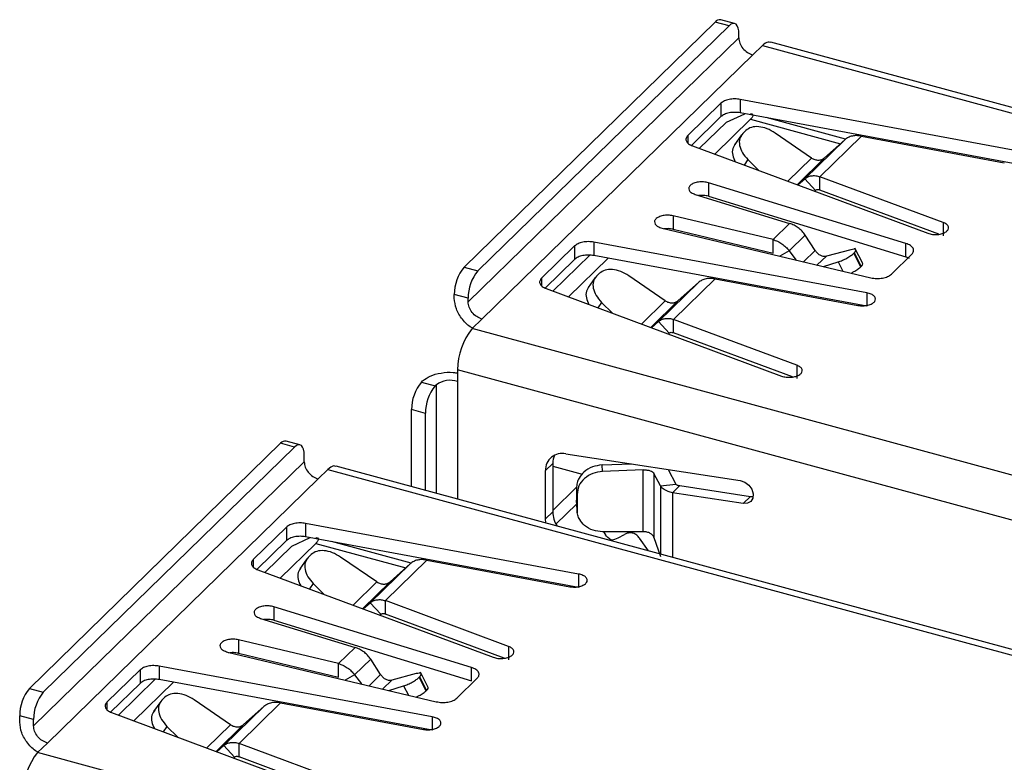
# Model space of a CAD drawing. Header units: millimetres. Extents: x 1628 to 1852, y 2209 to 2446.
# Tile 13 of 34: x 1759 to 1777, y 2287 to 2301. Entities that reach past the tile are written whole.
import ezdxf

# ---------------------------------------------------------------- set-up
doc = ezdxf.new("R2010")
doc.units = ezdxf.units.MM

msp = doc.modelspace()

# ---------------------------------------------------------------- linework, layer by layer
at = {"color": 7, "linetype": 'Continuous', "lineweight": 25}
for p, q in [((1771.926, 2301.073), (1767.119, 2296.381)), ((1772.192, 2301.001), (1771.926, 2301.073)), ((1772.297, 2301.044), (1772.031, 2301.116)), ((1767.385, 2296.309), (1772.192, 2301.001)), ((1772.378, 2300.772), (1772.378, 2300.84)), ((1767.198, 2295.716), (1772.378, 2300.772)), ((1787.634, 2296.709), (1772.988, 2300.689)), ((1772.644, 2300.442), (1772.83, 2300.625)), ((1772.83, 2300.625), (1787.476, 2296.644)), ((1767.463, 2295.386), (1772.644, 2300.442)), ((1772.036, 2299.518), (1771.402, 2298.899)), ((1772.036, 2299.518), (1772.036, 2299.261)), ((1777.628, 2298.622), (1772.403, 2299.592)), ((1772.403, 2299.592), (1772.403, 2299.335)), ((1777.628, 2298.365), (1772.403, 2299.335)), ((1772.036, 2299.261), (1771.473, 2298.711)), ((1771.622, 2298.653), (1772.139, 2299.158)), ((1771.919, 2298.543), (1772.602, 2299.21)), ((1772.139, 2299.158), (1772.495, 2299.318)), ((1774.422, 2298.829), (1772.9, 2299.242)), ((1772.513, 2298.996), (1772.453, 2298.938)), ((1773.768, 2298.469), (1773.073, 2298.947)), ((1772.431, 2298.912), (1772.296, 2298.722)), ((1774.406, 2298.818), (1773.641, 2298.071)), ((1773.931, 2298.112), (1774.725, 2298.887)), ((1774.406, 2298.818), (1774.019, 2298.473)), ((1774.725, 2298.887), (1777.458, 2298.38)), ((1771.491, 2298.702), (1775.995, 2297.028)), ((1772.551, 2298.438), (1772.759, 2298.23)), ((1773.505, 2297.953), (1773.641, 2298.071)), ((1773.641, 2298.071), (1773.844, 2297.85)), ((1776.287, 2297.236), (1773.931, 2298.112)), ((1773.931, 2297.855), (1773.931, 2298.112)), ((1775.577, 2296.832), (1771.796, 2297.994)), ((1771.796, 2297.994), (1771.796, 2297.737)), ((1773.825, 2297.834), (1773.844, 2297.85)), ((1776.205, 2297.01), (1773.931, 2297.855)), ((1771.54, 2297.773), (1773.35, 2297.217)), ((1771.796, 2297.737), (1775.577, 2296.575)), ((1773.032, 2296.907), (1771.119, 2297.362)), ((1771.119, 2297.362), (1771.119, 2297.105)), ((1770.909, 2297.128), (1774.905, 2296.177)), ((1771.119, 2297.105), (1773.032, 2296.649)), ((1773.35, 2297.217), (1773.032, 2296.907)), ((1776.287, 2297.236), (1776.287, 2296.979)), ((1773.032, 2296.649), (1773.032, 2296.907)), ((1773.342, 2296.691), (1773.649, 2296.991)), ((1773.839, 2296.699), (1773.649, 2296.991)), ((1769.236, 2296.785), (1768.601, 2296.166)), ((1769.236, 2296.785), (1769.236, 2296.528)), ((1774.828, 2295.889), (1769.603, 2296.859)), ((1769.603, 2296.859), (1769.603, 2296.602)), ((1773.342, 2296.691), (1773.16, 2296.592)), ((1773.342, 2296.691), (1773.472, 2296.518)), ((1774.52, 2296.714), (1774.053, 2296.59)), ((1774.748, 2296.452), (1774.6, 2296.741)), ((1775.577, 2296.575), (1775.577, 2296.832)), ((1769.236, 2296.528), (1768.673, 2295.978)), ((1768.821, 2295.92), (1769.526, 2296.608)), ((1769.119, 2295.81), (1769.878, 2296.551)), ((1774.828, 2295.632), (1769.603, 2296.602)), ((1774.579, 2296.646), (1774.585, 2296.652)), ((1774.711, 2296.387), (1774.579, 2296.646)), ((1774.585, 2296.652), (1774.717, 2296.393)), ((1775.297, 2296.245), (1775.689, 2296.627)), ((1775.647, 2296.543), (1775.577, 2296.575)), ((1767.119, 2296.381), (1767.385, 2296.309)), ((1773.998, 2296.393), (1774.281, 2296.48)), ((1774.717, 2296.393), (1774.711, 2296.387)), ((1769.63, 2296.179), (1769.495, 2295.989)), ((1769.712, 2296.263), (1769.653, 2296.204)), ((1770.968, 2295.736), (1770.273, 2296.214)), ((1771.131, 2295.379), (1771.925, 2296.154)), ((1771.925, 2296.154), (1774.658, 2295.647)), ((1768.691, 2295.969), (1773.194, 2294.295)), ((1771.606, 2296.085), (1770.84, 2295.338)), ((1771.606, 2296.085), (1771.219, 2295.74)), ((1767.198, 2295.784), (1766.933, 2295.856)), ((1766.933, 2295.788), (1766.933, 2295.856)), ((1767.198, 2295.716), (1767.198, 2295.784)), ((1774.828, 2295.889), (1774.828, 2295.632)), ((1769.751, 2295.705), (1769.959, 2295.497)), ((1767.277, 2295.204), (1767.463, 2295.386)), ((1773.487, 2294.503), (1771.131, 2295.379)), ((1771.131, 2295.122), (1771.131, 2295.379)), ((1781.923, 2291.224), (1767.277, 2295.204)), ((1770.705, 2295.22), (1770.84, 2295.338)), ((1770.84, 2295.338), (1771.044, 2295.117)), ((1771.025, 2295.101), (1771.044, 2295.117)), ((1773.405, 2294.277), (1771.131, 2295.122)), ((1773.487, 2294.503), (1773.487, 2294.246)), ((1781.643, 2290.436), (1766.997, 2294.416)), ((1766.997, 2294.416), (1766.997, 2294.194)), ((1766.303, 2294.178), (1766.326, 2294.201)), ((1766.303, 2294.178), (1766.568, 2294.106)), ((1766.591, 2294.129), (1766.568, 2294.106)), ((1766.381, 2293.581), (1766.116, 2293.653)), ((1766.116, 2292.18), (1766.116, 2293.653)), ((1766.381, 2292.107), (1766.381, 2293.581)), ((1763.61, 2293.007), (1758.803, 2288.316)), ((1759.068, 2288.243), (1763.875, 2292.935)), ((1763.875, 2292.935), (1763.61, 2293.007)), ((1763.98, 2292.978), (1763.715, 2293.05)), ((1764.062, 2292.655), (1764.062, 2292.775)), ((1769.065, 2292.805), (1772.406, 2292.295)), ((1758.882, 2287.598), (1764.062, 2292.655)), ((1779.317, 2288.592), (1764.671, 2292.572)), ((1768.817, 2292.622), (1768.677, 2292.485)), ((1768.817, 2292.622), (1768.817, 2291.696)), ((1768.817, 2292.567), (1769.38, 2292.414)), ((1769.76, 2292.592), (1770.321, 2292.613)), ((1769.772, 2292.469), (1769.76, 2292.592)), ((1764.327, 2292.325), (1764.514, 2292.507)), ((1764.514, 2292.507), (1779.16, 2288.527)), ((1768.677, 2291.56), (1768.677, 2292.485)), ((1770.548, 2292.498), (1769.772, 2292.469)), ((1770.548, 2291.314), (1770.548, 2292.498)), ((1770.878, 2292.195), (1770.752, 2292.432)), ((1770.752, 2292.432), (1770.752, 2291.204)), ((1771.023, 2292.506), (1771.171, 2292.228)), ((1759.147, 2287.269), (1764.327, 2292.325)), ((1769.274, 2292.169), (1768.817, 2291.724)), ((1770.878, 2292.195), (1771.171, 2292.228)), ((1771.107, 2292.061), (1771.247, 2292.198)), ((1771.247, 2292.198), (1772.599, 2291.992)), ((1769.271, 2292.151), (1769.283, 2292.028)), ((1769.271, 2292.151), (1769.271, 2291.921)), ((1769.283, 2292.028), (1769.283, 2291.735)), ((1772.459, 2291.855), (1771.107, 2292.061)), ((1772.459, 2291.855), (1772.599, 2291.992)), ((1772.599, 2291.992), (1772.652, 2291.99)), ((1769.27, 2291.937), (1769.286, 2291.674)), ((1769.283, 2291.735), (1769.271, 2291.921)), ((1768.817, 2291.696), (1768.677, 2291.56)), ((1769.311, 2290.505), (1764.087, 2291.475)), ((1764.087, 2291.475), (1764.087, 2291.217)), ((1768.684, 2291.482), (1768.677, 2291.56)), ((1763.72, 2291.401), (1763.085, 2290.782)), ((1763.72, 2291.401), (1763.72, 2291.144)), ((1769.311, 2290.248), (1764.087, 2291.217)), ((1770.548, 2291.314), (1769.772, 2291.313)), ((1769.787, 2291.313), (1769.828, 2291.254)), ((1770.229, 2291.28), (1770.19, 2291.259)), ((1763.72, 2291.144), (1763.156, 2290.594)), ((1763.305, 2290.536), (1763.823, 2291.041)), ((1763.602, 2290.426), (1764.286, 2291.092)), ((1763.823, 2291.041), (1764.178, 2291.201)), ((1766.105, 2290.712), (1764.583, 2291.125)), ((1770.649, 2290.948), (1770.478, 2291.191)), ((1770.752, 2291.204), (1770.878, 2290.841)), ((1764.196, 2290.879), (1764.136, 2290.82)), ((1764.114, 2290.795), (1763.979, 2290.605)), ((1765.452, 2290.352), (1764.757, 2290.83)), ((1766.09, 2290.701), (1765.324, 2289.954)), ((1765.615, 2289.995), (1766.409, 2290.77)), ((1766.09, 2290.701), (1765.703, 2290.355)), ((1766.409, 2290.77), (1769.142, 2290.262)), ((1763.175, 2290.584), (1767.678, 2288.91)), ((1769.311, 2290.505), (1769.311, 2290.248)), ((1764.235, 2290.321), (1764.442, 2290.113)), ((1765.189, 2289.836), (1765.324, 2289.954)), ((1765.324, 2289.954), (1765.527, 2289.733)), ((1767.971, 2289.119), (1765.615, 2289.995)), ((1765.615, 2289.738), (1765.615, 2289.995)), ((1767.261, 2288.715), (1763.48, 2289.877)), ((1763.48, 2289.877), (1763.48, 2289.62)), ((1765.509, 2289.717), (1765.527, 2289.733)), ((1767.889, 2288.893), (1765.615, 2289.738)), ((1763.224, 2289.656), (1765.033, 2289.1)), ((1763.48, 2289.62), (1767.261, 2288.458)), ((1764.715, 2288.789), (1762.803, 2289.245)), ((1762.803, 2289.245), (1762.803, 2288.988)), ((1762.593, 2289.011), (1766.589, 2288.06)), ((1762.803, 2288.988), (1764.715, 2288.532)), ((1765.033, 2289.1), (1764.715, 2288.789)), ((1767.971, 2289.119), (1767.971, 2288.862)), ((1764.715, 2288.532), (1764.715, 2288.789)), ((1765.026, 2288.574), (1765.333, 2288.874)), ((1765.523, 2288.582), (1765.333, 2288.874)), ((1760.92, 2288.668), (1760.285, 2288.049)), ((1760.92, 2288.668), (1760.92, 2288.411)), ((1766.511, 2287.772), (1761.287, 2288.742)), ((1761.287, 2288.742), (1761.287, 2288.484)), ((1766.203, 2288.597), (1765.737, 2288.473)), ((1766.432, 2288.335), (1766.284, 2288.624)), ((1767.261, 2288.458), (1767.261, 2288.715)), ((1760.92, 2288.411), (1760.356, 2287.861)), ((1760.505, 2287.803), (1761.21, 2288.491)), ((1760.802, 2287.692), (1761.561, 2288.433)), ((1766.511, 2287.515), (1761.287, 2288.484)), ((1765.026, 2288.574), (1764.843, 2288.475)), ((1765.026, 2288.574), (1765.156, 2288.401)), ((1766.262, 2288.529), (1766.268, 2288.535)), ((1766.395, 2288.27), (1766.262, 2288.529)), ((1766.268, 2288.535), (1766.401, 2288.276)), ((1766.98, 2288.128), (1767.372, 2288.51)), ((1758.803, 2288.316), (1759.068, 2288.243)), ((1765.681, 2288.276), (1765.964, 2288.363)), ((1766.401, 2288.276), (1766.395, 2288.27)), ((1761.314, 2288.062), (1761.179, 2287.872)), ((1761.396, 2288.146), (1761.336, 2288.087)), ((1762.651, 2287.619), (1761.957, 2288.097)), ((1762.815, 2287.262), (1763.609, 2288.037)), ((1763.609, 2288.037), (1766.342, 2287.529)), ((1760.375, 2287.851), (1764.878, 2286.177)), ((1763.29, 2287.968), (1762.524, 2287.221)), ((1763.29, 2287.968), (1762.902, 2287.622)), ((1758.882, 2287.718), (1758.616, 2287.79)), ((1758.616, 2287.67), (1758.616, 2287.79)), ((1758.882, 2287.598), (1758.882, 2287.718)), ((1766.511, 2287.772), (1766.511, 2287.515)), ((1761.435, 2287.588), (1761.642, 2287.38)), ((1758.96, 2287.087), (1759.147, 2287.269)), ((1765.17, 2286.386), (1762.815, 2287.262)), ((1762.815, 2287.005), (1762.815, 2287.262)), ((1773.606, 2283.106), (1758.96, 2287.087)), ((1762.389, 2287.103), (1762.524, 2287.221)), ((1762.524, 2287.221), (1762.727, 2287)), ((1762.708, 2286.984), (1762.727, 2287)), ((1765.089, 2286.159), (1762.815, 2287.005))]:
    msp.add_line(p, q, dxfattribs=at)
at = {"color": 8, "linetype": 'Continuous', "lineweight": 25}
for p, q in [((1772.602, 2299.21), (1774.321, 2298.742)), ((1772.97, 2299.229), (1772.97, 2299.223)), ((1771.402, 2298.899), (1771.402, 2298.76)), ((1772.551, 2298.438), (1772.478, 2298.335)), ((1773.313, 2298.024), (1773.768, 2298.469)), ((1774.019, 2298.473), (1773.492, 2297.958)), ((1773.618, 2296.483), (1773.839, 2296.699)), ((1774.053, 2296.59), (1773.88, 2296.421)), ((1774.281, 2296.48), (1774.371, 2296.304)), ((1768.601, 2296.166), (1768.601, 2296.027)), ((1771.219, 2295.74), (1770.692, 2295.225)), ((1769.751, 2295.705), (1769.678, 2295.602)), ((1770.513, 2295.291), (1770.968, 2295.736)), ((1766.591, 2292.05), (1766.591, 2294.129)), ((1766.997, 2294.194), (1766.997, 2291.94)), ((1770.878, 2292.195), (1770.878, 2290.885)), ((1771.107, 2292.061), (1771.107, 2290.823)), ((1769.275, 2291.847), (1768.879, 2291.46)), ((1764.286, 2291.092), (1766.005, 2290.625)), ((1764.654, 2291.112), (1764.654, 2291.106)), ((1763.085, 2290.782), (1763.085, 2290.643)), ((1764.235, 2290.321), (1764.162, 2290.218)), ((1764.996, 2289.907), (1765.452, 2290.352)), ((1765.703, 2290.355), (1765.175, 2289.841)), ((1765.302, 2288.366), (1765.523, 2288.582)), ((1765.737, 2288.473), (1765.564, 2288.304)), ((1765.964, 2288.363), (1766.055, 2288.187)), ((1760.285, 2288.049), (1760.285, 2287.91)), ((1761.435, 2287.588), (1761.361, 2287.485)), ((1762.196, 2287.174), (1762.651, 2287.619)), ((1762.902, 2287.622), (1762.375, 2287.108))]:
    msp.add_line(p, q, dxfattribs=at)
at = {"color": 7, "linetype": 'Continuous', "lineweight": 25, "flags": 128}
for points in [[(1772.378, 2300.84), (1772.375, 2300.904), (1772.364, 2300.958), (1772.347, 2301), (1772.324, 2301.029), (1772.295, 2301.044), (1772.263, 2301.045), (1772.228, 2301.03), (1772.192, 2301.001)], [(1764.062, 2292.775), (1764.058, 2292.838), (1764.048, 2292.892), (1764.03, 2292.934), (1764.007, 2292.964), (1763.979, 2292.979), (1763.947, 2292.979), (1763.912, 2292.964), (1763.875, 2292.935)], [(1772.406, 2292.295), (1772.492, 2292.265), (1772.569, 2292.207), (1772.625, 2292.128), (1772.652, 2292.041), (1772.646, 2291.96), (1772.607, 2291.896), (1772.541, 2291.859), (1772.459, 2291.855)]]:
    msp.add_lwpolyline(points, dxfattribs=at)
at = {"color": 7, "linetype": 'Continuous', "lineweight": 25}
for centre, radius, start, end in [((1772.014, 2301.009), 0.108, 80.7318, 143.9675), ((1767.751, 2295.861), 0.818, 140.5129, 180.3434), ((1768.016, 2295.789), 0.818, 140.5129, 180.3434), ((1768.224, 2294.424), 1.227, 140.5129, 180.3434), ((1766.934, 2293.658), 0.818, 140.5129, 180.3434), ((1767.199, 2293.586), 0.818, 140.5129, 180.3434), ((1766.859, 2293.752), 0.462, 72.696, 125.3989), ((1763.697, 2292.944), 0.108, 80.7318, 143.9675), ((1768.995, 2292.495), 0.318, 77.1536, 181.8022), ((1769.165, 2292.628), 0.348, 154.1315, 180.9041), ((1769.349, 2291.709), 0.532, 181.417, 212.5958), ((1759.434, 2287.795), 0.818, 140.5129, 180.3434), ((1759.699, 2287.723), 0.818, 140.5129, 180.3434), ((1759.907, 2286.307), 1.227, 140.5129, 180.3434)]:
    msp.add_arc(centre, radius, start, end, dxfattribs=at)
for points in [[(1772.378, 2300.772), (1772.382, 2300.737), (1772.39, 2300.667), (1772.452, 2300.566), (1772.539, 2300.482), (1772.609, 2300.456), (1772.644, 2300.442)], [(1772.403, 2299.592), (1772.368, 2299.596), (1772.298, 2299.605), (1772.191, 2299.593), (1772.096, 2299.565), (1772.056, 2299.534), (1772.036, 2299.518)], [(1772.403, 2299.335), (1772.368, 2299.339), (1772.298, 2299.348), (1772.191, 2299.336), (1772.096, 2299.308), (1772.056, 2299.277), (1772.036, 2299.261)], [(1773.073, 2298.947), (1773.022, 2298.978), (1772.919, 2299.039), (1772.757, 2299.075), (1772.61, 2299.066), (1772.545, 2299.019), (1772.513, 2298.996)], [(1771.402, 2298.899), (1771.388, 2298.882), (1771.361, 2298.847), (1771.369, 2298.791), (1771.411, 2298.739), (1771.464, 2298.714), (1771.491, 2298.702)], [(1772.453, 2298.938), (1772.43, 2298.906), (1772.383, 2298.844), (1772.385, 2298.712), (1772.438, 2298.569), (1772.513, 2298.482), (1772.551, 2298.438)], [(1774.725, 2298.887), (1774.695, 2298.892), (1774.635, 2298.902), (1774.549, 2298.892), (1774.47, 2298.867), (1774.428, 2298.834), (1774.406, 2298.818)], [(1773.768, 2298.469), (1773.789, 2298.458), (1773.832, 2298.435), (1773.901, 2298.426), (1773.968, 2298.436), (1774.002, 2298.46), (1774.019, 2298.473)], [(1771.796, 2297.994), (1771.766, 2298.001), (1771.706, 2298.015), (1771.605, 2298.011), (1771.515, 2297.989), (1771.448, 2297.951), (1771.414, 2297.902), (1771.42, 2297.851), (1771.462, 2297.804), (1771.514, 2297.783), (1771.54, 2297.773)], [(1773.641, 2298.071), (1773.659, 2298.085), (1773.697, 2298.112), (1773.769, 2298.131), (1773.848, 2298.134), (1773.904, 2298.119), (1773.931, 2298.112)], [(1773.844, 2297.85), (1773.849, 2297.854), (1773.86, 2297.862), (1773.882, 2297.866), (1773.906, 2297.865), (1773.923, 2297.858), (1773.931, 2297.855)], [(1771.796, 2297.737), (1771.766, 2297.744), (1771.706, 2297.758), (1771.64, 2297.753), (1771.607, 2297.751)], [(1771.119, 2297.362), (1771.088, 2297.367), (1771.026, 2297.378), (1770.926, 2297.369), (1770.841, 2297.342), (1770.782, 2297.301), (1770.758, 2297.251), (1770.774, 2297.2), (1770.825, 2297.155), (1770.881, 2297.137), (1770.909, 2297.128)], [(1771.119, 2297.105), (1771.088, 2297.111), (1771.025, 2297.122), (1770.96, 2297.113), (1770.928, 2297.109)], [(1773.649, 2296.991), (1773.63, 2297.017), (1773.591, 2297.07), (1773.516, 2297.134), (1773.435, 2297.187), (1773.378, 2297.207), (1773.35, 2297.217)], [(1775.995, 2297.028), (1776.023, 2297.019), (1776.081, 2297.003), (1776.182, 2297.002), (1776.275, 2297.02), (1776.349, 2297.055), (1776.39, 2297.102), (1776.394, 2297.153), (1776.36, 2297.202), (1776.311, 2297.225), (1776.287, 2297.236)], [(1773.032, 2296.907), (1773.061, 2296.897), (1773.12, 2296.879), (1773.204, 2296.829), (1773.281, 2296.767), (1773.322, 2296.716), (1773.342, 2296.691)], [(1769.603, 2296.859), (1769.568, 2296.863), (1769.498, 2296.872), (1769.391, 2296.86), (1769.296, 2296.832), (1769.256, 2296.801), (1769.236, 2296.785)], [(1773.839, 2296.699), (1773.853, 2296.68), (1773.882, 2296.642), (1773.939, 2296.604), (1773.999, 2296.583), (1774.035, 2296.588), (1774.053, 2296.59)], [(1774.585, 2296.652), (1774.597, 2296.666), (1774.621, 2296.693), (1774.617, 2296.718), (1774.585, 2296.727), (1774.541, 2296.718), (1774.52, 2296.714)], [(1775.689, 2296.627), (1775.703, 2296.646), (1775.731, 2296.682), (1775.718, 2296.742), (1775.668, 2296.797), (1775.607, 2296.82), (1775.577, 2296.832)], [(1769.603, 2296.602), (1769.568, 2296.606), (1769.498, 2296.615), (1769.391, 2296.603), (1769.296, 2296.575), (1769.256, 2296.544), (1769.236, 2296.528)], [(1774.281, 2296.48), (1774.307, 2296.49), (1774.36, 2296.508), (1774.447, 2296.552), (1774.526, 2296.601), (1774.561, 2296.631), (1774.579, 2296.646)], [(1770.273, 2296.214), (1770.222, 2296.245), (1770.119, 2296.306), (1769.957, 2296.342), (1769.81, 2296.333), (1769.745, 2296.286), (1769.712, 2296.263)], [(1768.601, 2296.166), (1768.588, 2296.149), (1768.561, 2296.114), (1768.569, 2296.058), (1768.611, 2296.006), (1768.664, 2295.981), (1768.691, 2295.969)], [(1769.653, 2296.204), (1769.629, 2296.173), (1769.583, 2296.111), (1769.585, 2295.979), (1769.638, 2295.836), (1769.713, 2295.749), (1769.751, 2295.705)], [(1771.925, 2296.154), (1771.895, 2296.159), (1771.835, 2296.169), (1771.749, 2296.159), (1771.67, 2296.133), (1771.627, 2296.101), (1771.606, 2296.085)], [(1774.905, 2296.177), (1774.942, 2296.17), (1775.014, 2296.158), (1775.129, 2296.167), (1775.232, 2296.196), (1775.275, 2296.228), (1775.297, 2296.245)], [(1770.968, 2295.736), (1770.989, 2295.725), (1771.031, 2295.702), (1771.101, 2295.693), (1771.168, 2295.703), (1771.202, 2295.727), (1771.219, 2295.74)], [(1774.658, 2295.647), (1774.69, 2295.643), (1774.754, 2295.635), (1774.852, 2295.648), (1774.933, 2295.679), (1774.984, 2295.723), (1774.999, 2295.774), (1774.975, 2295.824), (1774.916, 2295.866), (1774.857, 2295.881), (1774.828, 2295.889)], [(1767.463, 2295.386), (1767.429, 2295.4), (1767.359, 2295.426), (1767.271, 2295.509), (1767.21, 2295.611), (1767.202, 2295.681), (1767.198, 2295.716)], [(1770.84, 2295.338), (1770.859, 2295.352), (1770.897, 2295.379), (1770.969, 2295.398), (1771.048, 2295.401), (1771.103, 2295.386), (1771.131, 2295.379)], [(1771.044, 2295.117), (1771.049, 2295.121), (1771.06, 2295.129), (1771.082, 2295.133), (1771.106, 2295.131), (1771.123, 2295.125), (1771.131, 2295.122)], [(1773.194, 2294.295), (1773.223, 2294.286), (1773.281, 2294.27), (1773.382, 2294.269), (1773.475, 2294.286), (1773.549, 2294.322), (1773.59, 2294.369), (1773.594, 2294.42), (1773.56, 2294.469), (1773.511, 2294.492), (1773.487, 2294.503)], [(1764.062, 2292.655), (1764.066, 2292.62), (1764.074, 2292.55), (1764.135, 2292.449), (1764.223, 2292.365), (1764.292, 2292.339), (1764.327, 2292.325)], [(1771.171, 2292.228), (1771.174, 2292.224), (1771.18, 2292.217), (1771.197, 2292.208), (1771.219, 2292.201), (1771.238, 2292.199), (1771.247, 2292.198)], [(1764.087, 2291.475), (1764.052, 2291.479), (1763.982, 2291.488), (1763.875, 2291.476), (1763.78, 2291.448), (1763.74, 2291.417), (1763.72, 2291.401)], [(1764.087, 2291.217), (1764.052, 2291.222), (1763.982, 2291.231), (1763.875, 2291.219), (1763.78, 2291.19), (1763.74, 2291.16), (1763.72, 2291.144)], [(1769.933, 2291.152), (1769.963, 2291.16), (1770.023, 2291.174), (1770.136, 2291.232), (1770.193, 2291.261)], [(1770.478, 2291.191), (1770.461, 2291.211), (1770.427, 2291.252), (1770.358, 2291.288), (1770.287, 2291.301), (1770.248, 2291.287), (1770.229, 2291.28)], [(1764.757, 2290.83), (1764.705, 2290.861), (1764.603, 2290.922), (1764.44, 2290.958), (1764.294, 2290.948), (1764.229, 2290.902), (1764.196, 2290.879)], [(1763.085, 2290.782), (1763.072, 2290.765), (1763.045, 2290.73), (1763.053, 2290.674), (1763.094, 2290.622), (1763.148, 2290.597), (1763.175, 2290.584)], [(1764.136, 2290.82), (1764.113, 2290.789), (1764.067, 2290.727), (1764.069, 2290.595), (1764.121, 2290.452), (1764.197, 2290.364), (1764.235, 2290.321)], [(1766.409, 2290.77), (1766.379, 2290.775), (1766.318, 2290.785), (1766.232, 2290.775), (1766.153, 2290.749), (1766.111, 2290.717), (1766.09, 2290.701)], [(1769.142, 2290.262), (1769.174, 2290.259), (1769.238, 2290.251), (1769.336, 2290.264), (1769.416, 2290.295), (1769.468, 2290.339), (1769.483, 2290.39), (1769.459, 2290.44), (1769.4, 2290.482), (1769.341, 2290.497), (1769.311, 2290.505)], [(1765.452, 2290.352), (1765.473, 2290.34), (1765.515, 2290.318), (1765.585, 2290.309), (1765.651, 2290.319), (1765.686, 2290.343), (1765.703, 2290.355)], [(1765.324, 2289.954), (1765.343, 2289.968), (1765.381, 2289.995), (1765.453, 2290.014), (1765.532, 2290.017), (1765.587, 2290.002), (1765.615, 2289.995)], [(1763.48, 2289.877), (1763.45, 2289.884), (1763.39, 2289.898), (1763.289, 2289.894), (1763.198, 2289.872), (1763.131, 2289.834), (1763.098, 2289.785), (1763.103, 2289.734), (1763.145, 2289.687), (1763.197, 2289.666), (1763.224, 2289.656)], [(1765.527, 2289.733), (1765.533, 2289.737), (1765.544, 2289.745), (1765.565, 2289.749), (1765.589, 2289.747), (1765.606, 2289.741), (1765.615, 2289.738)], [(1763.48, 2289.62), (1763.45, 2289.627), (1763.389, 2289.641), (1763.323, 2289.636), (1763.29, 2289.634)], [(1762.803, 2289.245), (1762.772, 2289.25), (1762.709, 2289.261), (1762.609, 2289.252), (1762.524, 2289.225), (1762.465, 2289.184), (1762.442, 2289.133), (1762.457, 2289.083), (1762.509, 2289.038), (1762.565, 2289.02), (1762.593, 2289.011)], [(1762.803, 2288.988), (1762.771, 2288.993), (1762.708, 2289.005), (1762.644, 2288.996), (1762.612, 2288.992)], [(1765.333, 2288.874), (1765.313, 2288.9), (1765.274, 2288.953), (1765.2, 2289.017), (1765.119, 2289.069), (1765.062, 2289.09), (1765.033, 2289.1)], [(1767.678, 2288.91), (1767.707, 2288.902), (1767.764, 2288.886), (1767.866, 2288.885), (1767.959, 2288.902), (1768.032, 2288.938), (1768.074, 2288.984), (1768.077, 2289.036), (1768.044, 2289.085), (1767.995, 2289.108), (1767.971, 2289.119)], [(1764.715, 2288.789), (1764.745, 2288.78), (1764.804, 2288.762), (1764.887, 2288.712), (1764.964, 2288.65), (1765.005, 2288.599), (1765.026, 2288.574)], [(1761.287, 2288.742), (1761.252, 2288.746), (1761.182, 2288.755), (1761.074, 2288.743), (1760.98, 2288.715), (1760.94, 2288.684), (1760.92, 2288.668)], [(1765.523, 2288.582), (1765.537, 2288.563), (1765.565, 2288.525), (1765.622, 2288.487), (1765.683, 2288.466), (1765.719, 2288.471), (1765.737, 2288.473)], [(1766.268, 2288.535), (1766.28, 2288.549), (1766.305, 2288.576), (1766.301, 2288.601), (1766.268, 2288.61), (1766.225, 2288.601), (1766.203, 2288.597)], [(1767.372, 2288.51), (1767.386, 2288.529), (1767.414, 2288.565), (1767.402, 2288.625), (1767.352, 2288.679), (1767.291, 2288.703), (1767.261, 2288.715)], [(1761.287, 2288.484), (1761.252, 2288.489), (1761.182, 2288.498), (1761.074, 2288.486), (1760.98, 2288.457), (1760.94, 2288.427), (1760.92, 2288.411)], [(1765.964, 2288.363), (1765.991, 2288.372), (1766.044, 2288.391), (1766.131, 2288.435), (1766.21, 2288.483), (1766.245, 2288.514), (1766.262, 2288.529)], [(1761.957, 2288.097), (1761.905, 2288.128), (1761.803, 2288.189), (1761.64, 2288.225), (1761.494, 2288.215), (1761.429, 2288.169), (1761.396, 2288.146)], [(1760.285, 2288.049), (1760.271, 2288.032), (1760.245, 2287.997), (1760.252, 2287.941), (1760.294, 2287.888), (1760.348, 2287.864), (1760.375, 2287.851)], [(1761.336, 2288.087), (1761.313, 2288.056), (1761.267, 2287.994), (1761.268, 2287.862), (1761.321, 2287.719), (1761.397, 2287.631), (1761.435, 2287.588)], [(1763.609, 2288.037), (1763.578, 2288.042), (1763.518, 2288.052), (1763.432, 2288.042), (1763.353, 2288.016), (1763.311, 2287.984), (1763.29, 2287.968)], [(1766.589, 2288.06), (1766.625, 2288.053), (1766.698, 2288.041), (1766.813, 2288.05), (1766.916, 2288.079), (1766.959, 2288.111), (1766.98, 2288.128)], [(1766.342, 2287.529), (1766.374, 2287.526), (1766.438, 2287.518), (1766.536, 2287.531), (1766.616, 2287.562), (1766.668, 2287.606), (1766.683, 2287.657), (1766.659, 2287.707), (1766.6, 2287.749), (1766.541, 2287.764), (1766.511, 2287.772)], [(1759.147, 2287.269), (1759.112, 2287.282), (1759.043, 2287.309), (1758.955, 2287.392), (1758.893, 2287.494), (1758.885, 2287.564), (1758.882, 2287.598)], [(1762.651, 2287.619), (1762.673, 2287.607), (1762.715, 2287.585), (1762.785, 2287.576), (1762.851, 2287.586), (1762.885, 2287.61), (1762.902, 2287.622)], [(1762.524, 2287.221), (1762.543, 2287.235), (1762.58, 2287.262), (1762.652, 2287.281), (1762.731, 2287.284), (1762.787, 2287.269), (1762.815, 2287.262)], [(1762.727, 2287), (1762.733, 2287.004), (1762.744, 2287.012), (1762.765, 2287.016), (1762.789, 2287.014), (1762.806, 2287.008), (1762.815, 2287.005)]]:
    msp.add_open_spline(points, degree=3, dxfattribs=at)
for points, knots in [([(1772.985, 2300.678), (1772.969, 2300.685), (1772.925, 2300.704), (1772.868, 2300.656), (1772.83, 2300.625)], [0, 0, 0, 0, 0.341999, 1, 1, 1, 1]), ([(1772.599, 2299.323), (1772.601, 2299.323), (1772.625, 2299.32), (1772.644, 2299.302), (1772.65, 2299.265), (1772.617, 2299.227), (1772.602, 2299.21)], [0, 0, 0, 0, 0.030222, 0.401663, 0.718106, 1, 1, 1, 1]), ([(1772.32, 2298.751), (1772.297, 2298.72), (1772.252, 2298.658), (1772.249, 2298.529), (1772.291, 2298.44), (1772.31, 2298.397)], [0, 0, 0, 0, 0.343954, 0.687908, 1, 1, 1, 1]), ([(1774.525, 2296.267), (1774.543, 2296.276), (1774.589, 2296.298), (1774.659, 2296.342), (1774.694, 2296.372), (1774.711, 2296.387)], [0, 0, 0, 0, 0.241021, 0.62051, 1, 1, 1, 1]), ([(1774.717, 2296.393), (1774.73, 2296.407), (1774.753, 2296.432), (1774.748, 2296.445), (1774.746, 2296.451)], [0, 0, 0, 0, 0.563927, 1, 1, 1, 1]), ([(1769.52, 2296.018), (1769.497, 2295.987), (1769.451, 2295.925), (1769.449, 2295.796), (1769.49, 2295.707), (1769.51, 2295.664)], [0, 0, 0, 0, 0.343954, 0.687908, 1, 1, 1, 1]), ([(1767.285, 2295.212), (1767.277, 2295.216), (1767.2, 2295.25), (1767.081, 2295.379), (1766.956, 2295.578), (1766.941, 2295.718), (1766.933, 2295.788)], [0, 0, 0, 0, 0.038764, 0.359176, 0.679588, 1, 1, 1, 1]), ([(1766.326, 2294.201), (1766.371, 2294.235), (1766.46, 2294.302), (1766.675, 2294.358), (1766.867, 2294.375), (1766.969, 2294.357), (1766.997, 2294.352)], [0, 0, 0, 0, 0.296205, 0.59241, 0.888616, 1, 1, 1, 1]), ([(1764.668, 2292.561), (1764.653, 2292.568), (1764.608, 2292.587), (1764.551, 2292.539), (1764.514, 2292.507)], [0, 0, 0, 0, 0.3419986, 1, 1, 1, 1]), ([(1769.76, 2292.592), (1769.697, 2292.584), (1769.568, 2292.567), (1769.413, 2292.468), (1769.324, 2292.356), (1769.279, 2292.25), (1769.274, 2292.185), (1769.271, 2292.151)], [0, 0, 0, 0, 0.24308, 0.499178, 0.709058, 0.844494, 1, 1, 1, 1]), ([(1769.772, 2292.469), (1769.707, 2292.46), (1769.578, 2292.442), (1769.416, 2292.339), (1769.304, 2292.195), (1769.29, 2292.083), (1769.283, 2292.028)], [0, 0, 0, 0, 0.24982, 0.499961, 0.750129, 1, 1, 1, 1]), ([(1770.548, 2292.498), (1770.572, 2292.498), (1770.621, 2292.498), (1770.685, 2292.484), (1770.734, 2292.462), (1770.746, 2292.443), (1770.752, 2292.433)], [0, 0, 0, 0, 0.2525112, 0.5001349, 0.7497515, 1, 1, 1, 1]), ([(1771.107, 2292.061), (1771.08, 2292.068), (1771.009, 2292.086), (1770.922, 2292.132), (1770.892, 2292.174), (1770.878, 2292.195)], [0, 0, 0, 0, 0.249398, 0.636512, 1, 1, 1, 1]), ([(1769.772, 2291.313), (1769.709, 2291.319), (1769.58, 2291.331), (1769.425, 2291.423), (1769.336, 2291.532), (1769.291, 2291.636), (1769.285, 2291.701), (1769.283, 2291.735)], [0, 0, 0, 0, 0.243084, 0.499178, 0.708982, 0.844437, 1, 1, 1, 1]), ([(1769.933, 2291.152), (1769.891, 2291.185), (1769.843, 2291.221), (1769.823, 2291.263), (1769.821, 2291.268)], [0, 0, 0, 0, 0.88272, 1, 1, 1, 1]), ([(1770.752, 2291.205), (1770.746, 2291.22), (1770.734, 2291.249), (1770.685, 2291.285), (1770.621, 2291.31), (1770.572, 2291.313), (1770.548, 2291.314)], [0, 0, 0, 0, 0.250283, 0.499864, 0.747459, 1, 1, 1, 1]), ([(1764.283, 2291.206), (1764.285, 2291.206), (1764.309, 2291.203), (1764.328, 2291.184), (1764.333, 2291.148), (1764.301, 2291.11), (1764.286, 2291.092)], [0, 0, 0, 0, 0.030222, 0.401663, 0.718106, 1, 1, 1, 1]), ([(1764.004, 2290.634), (1763.981, 2290.603), (1763.935, 2290.54), (1763.933, 2290.412), (1763.974, 2290.322), (1763.994, 2290.28)], [0, 0, 0, 0, 0.343954, 0.687908, 1, 1, 1, 1]), ([(1766.208, 2288.15), (1766.226, 2288.159), (1766.273, 2288.181), (1766.342, 2288.225), (1766.377, 2288.255), (1766.395, 2288.27)], [0, 0, 0, 0, 0.241021, 0.62051, 1, 1, 1, 1]), ([(1766.401, 2288.276), (1766.414, 2288.29), (1766.437, 2288.315), (1766.431, 2288.328), (1766.429, 2288.334)], [0, 0, 0, 0, 0.563927, 1, 1, 1, 1]), ([(1761.203, 2287.901), (1761.181, 2287.87), (1761.135, 2287.807), (1761.133, 2287.679), (1761.174, 2287.589), (1761.194, 2287.547)], [0, 0, 0, 0, 0.343954, 0.687908, 1, 1, 1, 1]), ([(1758.968, 2287.095), (1758.96, 2287.099), (1758.884, 2287.133), (1758.764, 2287.262), (1758.64, 2287.461), (1758.624, 2287.601), (1758.616, 2287.67)], [0, 0, 0, 0, 0.038764, 0.359176, 0.679588, 1, 1, 1, 1])]:
    msp.add_open_spline(points, degree=3, knots=knots, dxfattribs=at)

doc.saveas('drawing.dxf')
